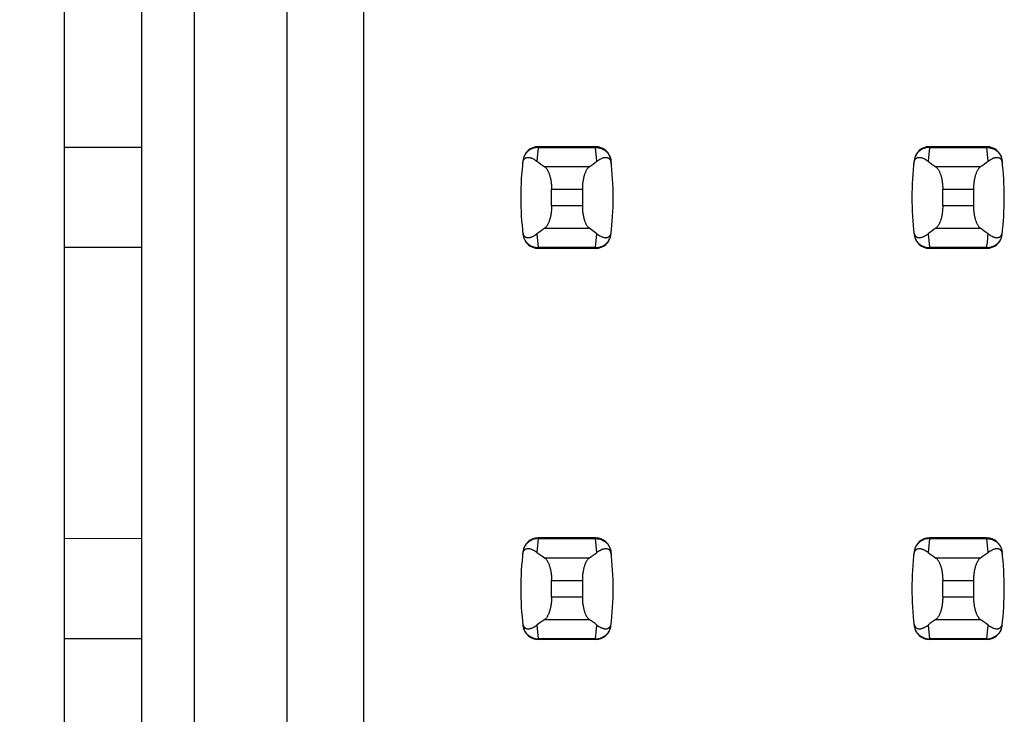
# Model space of a CAD drawing. Header units: inches. Extents: x 0.2 to 16.8, y 0.2 to 10.8.
# Tile 7 of 61: x 3.534 to 3.785, y 4.084 to 4.261. Entities that reach past the tile are written whole.
import ezdxf

# ---------------------------------------------------------------- set-up
doc = ezdxf.new("R2010")
doc.units = ezdxf.units.IN
doc.header["$LTSCALE"] = 0.935
doc.header["$MEASUREMENT"] = 0
doc.layers.get('0').update_dxf_attribs({"linetype": 'CONTINUOUS'})
doc.layers.add('DIMENSIONS', color=7, linetype='CONTINUOUS')
doc.styles.get("Standard").update_dxf_attribs({"font": 'txt', "width": 0.8})
doc.dimstyles.new('DIMSTYLE_1', dxfattribs={"dimtxt": 0.125, "dimasz": 0.18, "dimexe": 0.18, "dimexo": 0.0625, "dimgap": 0.09, "dimtad": 0, "dimtih": 1, "dimtoh": 1, "dimdec": 3, "dimzin": 4, "dimdsep": 46, "dimtxsty": 'STANDARD', "dimblk": '_FILLED', "dimblk1": '_FILLED', "dimblk2": '_FILLED', "dimcen": 0.09, "dimadec": 0, "dimazin": 0, "dimtp": 0.01, "dimtm": 0.01, "dimtfac": 1, "dimtdec": 3, "dimtofl": 0, "dimtmove": 0, "dimatfit": 3, "dimldrblk": '_FILLED', "dimfxl": 1, "dimtolj": 1, "dimtzin": 4, "dimarcsym": 0})

# ---------------------------------------------------------------- blocks, each defined once
blk = doc.blocks.new('*D3')
at = {"layer": 'DIMENSIONS', "color": 2, "linetype": 'CONTINUOUS'}
blk.add_line((3.665328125, 3.5307496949), (3.025428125, 3.5307496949), dxfattribs=at)
at = {"layer": 'DIMENSIONS', "color": 2, "linetype": 'CONTINUOUS', "insert": (2.962928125, 3.5932496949), "char_height": 0.125, "width": 1.525, "attachment_point": 3, "line_spacing_factor": 0.9}
blk.add_mtext('-4.452{\\Ftxt.shx;\\W1.000000;\\H0.125000; }[113.08]', dxfattribs=at)
blk = doc.blocks.new('_FILLED')
at = {"color": 0, "linetype": 'BYBLOCK'}
blk.add_solid([(0, 0), (-1, 0.1736111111), (-1, -0.1736111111)], dxfattribs=at)
blk = doc.blocks.new('*D4')
at = {"layer": 'DIMENSIONS', "color": 2, "linetype": 'CONTINUOUS'}
blk.add_line((3.569328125, 3.16071875), (3.025428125, 3.16071875), dxfattribs=at)
at = {"layer": 'DIMENSIONS', "color": 2, "linetype": 'CONTINUOUS', "insert": (2.962928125, 3.22321875), "char_height": 0.125, "width": 1.525, "attachment_point": 3, "line_spacing_factor": 0.9}
blk.add_mtext('-4.822{\\Ftxt.shx;\\W1.000000;\\H0.125000; }[122.48]', dxfattribs=at)
blk = doc.blocks.new('*D17')
at = {"layer": 'DIMENSIONS', "color": 2, "linetype": 'CONTINUOUS'}
blk.add_line((3.4859149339, 3.9157087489), (3.025428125, 3.9157087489), dxfattribs=at)
at = {"layer": 'DIMENSIONS', "color": 2, "linetype": 'CONTINUOUS', "insert": (2.962928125, 3.9782087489), "char_height": 0.125, "width": 1.425, "attachment_point": 3, "line_spacing_factor": 0.9}
blk.add_mtext('-4.067{\\Ftxt.shx;\\W1.000000;\\H0.125000; }[103.3]', dxfattribs=at)

msp = doc.modelspace()

# ---------------------------------------------------------------- linework, layer by layer
at = {"color": 7, "linetype": 'CONTINUOUS'}
for p, q in [((3.544935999, 7.1976496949), (3.544935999, 3.7332678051)), ((3.5647785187, 3.7432678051), (3.5647785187, 7.1881496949)), ((3.5781643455, 4.4251575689), (3.5781643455, 3.7649213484)), ((3.6017863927, 4.4251575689), (3.6017863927, 3.7885433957)), ((3.6214714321, 3.808228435), (3.6214714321, 4.4251575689)), ((3.5647785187, 4.2285040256), (3.544935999, 4.2284971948)), ((3.6807638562, 4.228700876), (3.6661160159, 4.228700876)), ((3.7807638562, 4.228700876), (3.7661160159, 4.228700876)), ((3.6622079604, 4.2252404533), (3.6621993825, 4.2251698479)), ((3.6846804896, 4.2251698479), (3.6846719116, 4.2252404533)), ((3.7622079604, 4.2252404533), (3.7621993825, 4.2251698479)), ((3.7846804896, 4.2251698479), (3.7846719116, 4.2252404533)), ((3.6695029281, 4.2135775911), (3.6695029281, 4.2178399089)), ((3.6773769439, 4.2178399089), (3.6773769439, 4.2135775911)), ((3.7695029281, 4.2135775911), (3.7695029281, 4.2178399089)), ((3.7773769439, 4.2178399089), (3.7773769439, 4.2135775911)), ((3.6621993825, 4.2062476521), (3.6622079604, 4.2061770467)), ((3.6846719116, 4.2061770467), (3.6846804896, 4.2062476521)), ((3.7621993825, 4.2062476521), (3.7622079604, 4.2061770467)), ((3.7846719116, 4.2061770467), (3.7846804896, 4.2062476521)), ((3.5647785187, 4.2029134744), (3.544935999, 4.2029134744)), ((3.6807638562, 4.202716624), (3.6661160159, 4.202716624)), ((3.7807638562, 4.202716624), (3.7661160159, 4.202716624)), ((3.5647785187, 4.1285040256), (3.544935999, 4.1284971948)), ((3.6807638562, 4.128700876), (3.6661160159, 4.128700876)), ((3.7807638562, 4.128700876), (3.7661160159, 4.128700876)), ((3.6622079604, 4.1252404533), (3.6621993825, 4.1251698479)), ((3.6846804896, 4.1251698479), (3.6846719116, 4.1252404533)), ((3.7622079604, 4.1252404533), (3.7621993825, 4.1251698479)), ((3.7846804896, 4.1251698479), (3.7846719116, 4.1252404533)), ((3.6695029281, 4.1135775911), (3.6695029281, 4.1178399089)), ((3.6773769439, 4.1178399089), (3.6773769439, 4.1135775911)), ((3.7695029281, 4.1135775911), (3.7695029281, 4.1178399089)), ((3.7773769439, 4.1178399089), (3.7773769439, 4.1135775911)), ((3.6621993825, 4.1062476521), (3.6622079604, 4.1061770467)), ((3.6846719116, 4.1061770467), (3.6846804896, 4.1062476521)), ((3.7621993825, 4.1062476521), (3.7622079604, 4.1061770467)), ((3.7846719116, 4.1061770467), (3.7846804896, 4.1062476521)), ((3.5647785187, 4.1029134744), (3.544935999, 4.1029134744)), ((3.6807638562, 4.102716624), (3.6661160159, 4.102716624)), ((3.7807638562, 4.102716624), (3.7661160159, 4.102716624))]:
    msp.add_line(p, q, dxfattribs=at)
at = {"color": 9, "linetype": 'CONTINUOUS'}
for p, q in [((3.6661078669, 4.2284996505), (3.6657673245, 4.2249971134)), ((3.6661160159, 4.228700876), (3.6661078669, 4.2284996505)), ((3.6661078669, 4.2284996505), (3.6807720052, 4.2284996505)), ((3.6807638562, 4.228700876), (3.6807720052, 4.2284996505)), ((3.6811125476, 4.2249971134), (3.6807720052, 4.2284996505)), ((3.7661078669, 4.2284996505), (3.7657673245, 4.2249971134)), ((3.7661160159, 4.228700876), (3.7661078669, 4.2284996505)), ((3.7661078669, 4.2284996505), (3.7807720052, 4.2284996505)), ((3.7807638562, 4.228700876), (3.7807720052, 4.2284996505)), ((3.7811125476, 4.2249971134), (3.7807720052, 4.2284996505)), ((3.6791194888, 4.2235441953), (3.6677603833, 4.2235441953)), ((3.7791194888, 4.2235441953), (3.7677603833, 4.2235441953)), ((3.6695029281, 4.2178399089), (3.6773769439, 4.2178399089)), ((3.7695029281, 4.2178399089), (3.7773769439, 4.2178399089)), ((3.6773769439, 4.2135775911), (3.6695029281, 4.2135775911)), ((3.7773769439, 4.2135775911), (3.7695029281, 4.2135775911)), ((3.6657673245, 4.2064203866), (3.6661078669, 4.2029178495)), ((3.6677603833, 4.2078733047), (3.6791194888, 4.2078733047)), ((3.6807720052, 4.2029178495), (3.6811125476, 4.2064203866)), ((3.7657673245, 4.2064203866), (3.7661078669, 4.2029178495)), ((3.7677603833, 4.2078733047), (3.7791194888, 4.2078733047)), ((3.6807720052, 4.2029178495), (3.6661078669, 4.2029178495)), ((3.6661078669, 4.2029178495), (3.6661160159, 4.202716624)), ((3.6807720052, 4.2029178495), (3.6807638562, 4.202716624)), ((3.7807720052, 4.2029178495), (3.7661078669, 4.2029178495)), ((3.7661078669, 4.2029178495), (3.7661160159, 4.202716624)), ((3.7807720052, 4.2029178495), (3.7807638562, 4.202716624)), ((3.6661078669, 4.1284996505), (3.6657673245, 4.1249971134)), ((3.6661160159, 4.128700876), (3.6661078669, 4.1284996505)), ((3.6661078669, 4.1284996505), (3.6807720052, 4.1284996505)), ((3.6807638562, 4.128700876), (3.6807720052, 4.1284996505)), ((3.6811125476, 4.1249971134), (3.6807720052, 4.1284996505)), ((3.7661078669, 4.1284996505), (3.7657673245, 4.1249971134)), ((3.7661160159, 4.128700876), (3.7661078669, 4.1284996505)), ((3.7661078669, 4.1284996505), (3.7807720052, 4.1284996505)), ((3.7807638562, 4.128700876), (3.7807720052, 4.1284996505)), ((3.7811125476, 4.1249971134), (3.7807720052, 4.1284996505)), ((3.6791194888, 4.1235441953), (3.6677603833, 4.1235441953)), ((3.7791194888, 4.1235441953), (3.7677603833, 4.1235441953)), ((3.6695029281, 4.1178399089), (3.6773769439, 4.1178399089)), ((3.7695029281, 4.1178399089), (3.7773769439, 4.1178399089)), ((3.6773769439, 4.1135775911), (3.6695029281, 4.1135775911)), ((3.7773769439, 4.1135775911), (3.7695029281, 4.1135775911)), ((3.6657673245, 4.1064203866), (3.6661078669, 4.1029178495)), ((3.6677603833, 4.1078733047), (3.6791194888, 4.1078733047)), ((3.6807720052, 4.1029178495), (3.6811125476, 4.1064203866)), ((3.7657673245, 4.1064203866), (3.7661078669, 4.1029178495)), ((3.7677603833, 4.1078733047), (3.7791194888, 4.1078733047)), ((3.7807720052, 4.1029178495), (3.7811125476, 4.1064203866)), ((3.6807720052, 4.1029178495), (3.6661078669, 4.1029178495)), ((3.6661078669, 4.1029178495), (3.6661160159, 4.102716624)), ((3.6807720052, 4.1029178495), (3.6807638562, 4.102716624)), ((3.7807720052, 4.1029178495), (3.7661078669, 4.1029178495)), ((3.7661078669, 4.1029178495), (3.7661160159, 4.102716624)), ((3.7807720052, 4.1029178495), (3.7807638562, 4.102716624))]:
    msp.add_line(p, q, dxfattribs=at)
at = {"color": 7, "linetype": 'CONTINUOUS'}
for centre, radius, start, end in [((3.6661160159, 4.2247638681), 0.0039370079, 90, 173.0471431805), ((3.6807638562, 4.2247638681), 0.0039370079, 6.9528568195, 90), ((3.7661160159, 4.2247638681), 0.0039370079, 90, 173.0471431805), ((3.7807638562, 4.2247638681), 0.0039370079, 6.9528568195, 90), ((3.7403690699, 4.21570875), 0.0787401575, 173.0988974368, 186.9011025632), ((3.6065108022, 4.21570875), 0.0787401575, 353.0988974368, 6.9011025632), ((3.8403690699, 4.21570875), 0.0787401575, 173.0988974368, 186.9011025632), ((3.7065108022, 4.21570875), 0.0787401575, 353.0988974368, 6.9011025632), ((3.6661160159, 4.2066536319), 0.0039370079, 186.9528568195, 270), ((3.6807638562, 4.2066536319), 0.0039370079, 270, 353.0471431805), ((3.7661160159, 4.2066536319), 0.0039370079, 186.9528568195, 270), ((3.7807638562, 4.2066536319), 0.0039370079, 270, 353.0471431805), ((3.6661160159, 4.1247638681), 0.0039370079, 90, 173.0471431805), ((3.6807638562, 4.1247638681), 0.0039370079, 6.9528568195, 90), ((3.7661160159, 4.1247638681), 0.0039370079, 90, 173.0471431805), ((3.7807638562, 4.1247638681), 0.0039370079, 6.9528568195, 90), ((3.7403690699, 4.11570875), 0.0787401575, 173.0988974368, 186.9011025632), ((3.6065108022, 4.11570875), 0.0787401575, 353.0988974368, 6.9011025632), ((3.8403690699, 4.11570875), 0.0787401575, 173.0988974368, 186.9011025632), ((3.7065108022, 4.11570875), 0.0787401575, 353.0988974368, 6.9011025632), ((3.6661160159, 4.1066536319), 0.0039370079, 186.9528568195, 270), ((3.6807638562, 4.1066536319), 0.0039370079, 270, 353.0471431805), ((3.7661160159, 4.1066536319), 0.0039370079, 186.9528568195, 270), ((3.7807638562, 4.1066536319), 0.0039370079, 270, 353.0471431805)]:
    msp.add_arc(centre, radius, start, end, dxfattribs=at)
at = {"color": 9, "linetype": 'CONTINUOUS'}
msp.add_arc((3.7065004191, 4.2119069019), 0.0748135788, 353.0990853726, 355.7943914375, dxfattribs=at)
at = {"color": 7, "linetype": 'CONTINUOUS'}
for centre, major_axis, start_param, end_param in [((3.8515085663, 4.2424658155), (0.1968503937, 0), -2.8040324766, -2.7746840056), ((3.4953713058, 4.2424658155), (0.1968503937, 0), -0.366908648, -0.3375601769), ((3.9515085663, 4.2424658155), (0.1968503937, 0), -2.8040324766, -2.7746840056), ((3.5953713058, 4.2424658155), (0.1968503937, 0), -0.366908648, -0.3375601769), ((3.8515085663, 4.1889516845), (0.1968503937, -0), 2.7746840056, 2.8040324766), ((3.4953713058, 4.1889516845), (0.1968503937, -0), 0.3375601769, 0.366908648), ((3.9515085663, 4.1889516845), (0.1968503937, -0), 2.7746840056, 2.8040324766), ((3.5953713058, 4.1889516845), (0.1968503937, -0), 0.3375601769, 0.366908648), ((3.8515085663, 4.1424658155), (0.1968503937, 0), -2.8040324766, -2.7746840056), ((3.4953713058, 4.1424658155), (0.1968503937, 0), -0.366908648, -0.3375601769), ((3.9515085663, 4.1424658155), (0.1968503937, 0), -2.8040324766, -2.7746840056), ((3.5953713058, 4.1424658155), (0.1968503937, 0), -0.366908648, -0.3375601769), ((3.8515085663, 4.0889516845), (0.1968503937, -0), 2.7746840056, 2.8040324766), ((3.4953713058, 4.0889516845), (0.1968503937, -0), 0.3375601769, 0.366908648), ((3.9515085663, 4.0889516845), (0.1968503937, -0), 2.7746840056, 2.8040324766), ((3.5953713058, 4.0889516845), (0.1968503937, -0), 0.3375601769, 0.366908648)]:
    msp.add_ellipse(centre, major_axis=major_axis, ratio=0.2679491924, start_param=start_param, end_param=end_param, dxfattribs=at)
at = {"color": 9, "linetype": 'CONTINUOUS'}
for points, knots in [([(3.6661078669, 4.2284996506), (3.6658700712, 4.2285006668), (3.6653941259, 4.228460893), (3.6647033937, 4.2282797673), (3.6640578, 4.2279821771), (3.6634786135, 4.2275766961), (3.662988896, 4.2270725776), (3.6626016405, 4.2264908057), (3.6623284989, 4.225850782), (3.6622278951, 4.2253981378), (3.6621993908, 4.2251699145)], [0, 0, 0, 0, 0.1271704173, 0.2539001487, 0.3800501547, 0.505356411, 0.6298526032, 0.7537175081, 0.877001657, 1, 1, 1, 1]), ([(3.6807720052, 4.2284996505), (3.6810097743, 4.2285015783), (3.68148596, 4.2284620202), (3.682176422, 4.2282795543), (3.6828220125, 4.2279819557), (3.6834013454, 4.2275767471), (3.6838908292, 4.2270724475), (3.6842780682, 4.2264906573), (3.6845524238, 4.2258510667), (3.6846528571, 4.2253981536), (3.6846804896, 4.2251698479)], [0, 0, 0, 0, 0.1271521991, 0.2539158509, 0.3800860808, 0.5053558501, 0.629815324, 0.7537012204, 0.8770215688, 1, 1, 1, 1]), ([(3.7661078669, 4.2284996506), (3.7658700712, 4.2285006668), (3.7653941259, 4.228460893), (3.7647033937, 4.2282797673), (3.7640578, 4.2279821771), (3.7634786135, 4.2275766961), (3.762988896, 4.2270725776), (3.7626016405, 4.2264908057), (3.7623284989, 4.225850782), (3.7622278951, 4.2253981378), (3.7621993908, 4.2251699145)], [0, 0, 0, 0, 0.1271704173, 0.2539001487, 0.3800501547, 0.505356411, 0.6298526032, 0.7537175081, 0.877001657, 1, 1, 1, 1]), ([(3.7807720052, 4.2284996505), (3.7810097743, 4.2285015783), (3.78148596, 4.2284620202), (3.782176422, 4.2282795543), (3.7828220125, 4.2279819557), (3.7834013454, 4.2275767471), (3.7838908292, 4.2270724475), (3.7842780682, 4.2264906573), (3.7845524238, 4.2258510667), (3.7846528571, 4.2253981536), (3.7846804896, 4.2251698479)], [0, 0, 0, 0, 0.1271521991, 0.2539158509, 0.3800860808, 0.5053558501, 0.629815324, 0.7537012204, 0.8770215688, 1, 1, 1, 1]), ([(3.6621993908, 4.2062475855), (3.6622279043, 4.2060193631), (3.6623285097, 4.2055667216), (3.6626016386, 4.2049266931), (3.6629888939, 4.204344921), (3.6634786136, 4.2038408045), (3.6640578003, 4.2034353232), (3.6647033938, 4.2031377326), (3.6653941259, 4.202956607), (3.6658700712, 4.2029168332), (3.6661078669, 4.2029178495)], [0, 0, 0, 0, 0.1229985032, 0.2462822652, 0.3701470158, 0.4946434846, 0.61994985, 0.7460997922, 0.8728295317, 1, 1, 1, 1]), ([(3.6807720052, 4.2029178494), (3.6810097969, 4.2029168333), (3.6814857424, 4.2029566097), (3.6821764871, 4.2031377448), (3.682822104, 4.2034352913), (3.6834012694, 4.2038407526), (3.6838907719, 4.2043450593), (3.6842780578, 4.2049268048), (3.6845524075, 4.205566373), (3.6846528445, 4.2060192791), (3.6846804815, 4.2062475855)], [0, 0, 0, 0, 0.1271655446, 0.2538944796, 0.3800505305, 0.5053463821, 0.6298162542, 0.753695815, 0.8770168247, 1, 1, 1, 1]), ([(3.7621993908, 4.2062475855), (3.7622279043, 4.2060193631), (3.7623285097, 4.2055667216), (3.7626016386, 4.2049266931), (3.7629888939, 4.204344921), (3.7634786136, 4.2038408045), (3.7640578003, 4.2034353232), (3.7647033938, 4.2031377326), (3.7653941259, 4.202956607), (3.7658700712, 4.2029168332), (3.7661078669, 4.2029178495)], [0, 0, 0, 0, 0.1229985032, 0.2462822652, 0.3701470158, 0.4946434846, 0.61994985, 0.7460997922, 0.8728295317, 1, 1, 1, 1]), ([(3.7807720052, 4.2029178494), (3.7810098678, 4.2029159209), (3.7814862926, 4.2029557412), (3.7821767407, 4.2031383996), (3.7827160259, 4.2033869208), (3.7831133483, 4.2036393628), (3.7834832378, 4.2039251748), (3.7838904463, 4.2043447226), (3.7842134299, 4.2048302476), (3.7844151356, 4.2052471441), (3.7845368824, 4.205571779), (3.7846276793, 4.2059058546), (3.7846666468, 4.2061332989), (3.7846804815, 4.2062475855)], [0, 0, 0, 0, 0.1271570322, 0.2539451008, 0.3800372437, 0.4427854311, 0.5052850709, 0.6295901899, 0.7533988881, 0.8151942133, 0.8768750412, 0.938460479, 1, 1, 1, 1]), ([(3.6661078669, 4.1284996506), (3.6658700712, 4.1285006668), (3.6653941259, 4.128460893), (3.6647033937, 4.1282797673), (3.6640578, 4.1279821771), (3.6634786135, 4.1275766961), (3.662988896, 4.1270725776), (3.6626016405, 4.1264908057), (3.6623284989, 4.125850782), (3.6622278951, 4.1253981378), (3.6621993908, 4.1251699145)], [0, 0, 0, 0, 0.1271704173, 0.2539001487, 0.3800501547, 0.505356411, 0.6298526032, 0.7537175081, 0.877001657, 1, 1, 1, 1]), ([(3.6807720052, 4.1284996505), (3.6810097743, 4.1285015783), (3.68148596, 4.1284620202), (3.682176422, 4.1282795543), (3.6828220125, 4.1279819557), (3.6834013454, 4.1275767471), (3.6838908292, 4.1270724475), (3.6842780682, 4.1264906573), (3.6845524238, 4.1258510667), (3.6846528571, 4.1253981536), (3.6846804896, 4.1251698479)], [0, 0, 0, 0, 0.1271521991, 0.2539158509, 0.3800860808, 0.5053558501, 0.629815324, 0.7537012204, 0.8770215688, 1, 1, 1, 1]), ([(3.7661078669, 4.1284996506), (3.7658700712, 4.1285006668), (3.7653941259, 4.128460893), (3.7647033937, 4.1282797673), (3.7640578, 4.1279821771), (3.7634786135, 4.1275766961), (3.762988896, 4.1270725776), (3.7626016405, 4.1264908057), (3.7623284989, 4.125850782), (3.7622278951, 4.1253981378), (3.7621993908, 4.1251699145)], [0, 0, 0, 0, 0.1271704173, 0.2539001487, 0.3800501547, 0.505356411, 0.6298526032, 0.7537175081, 0.877001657, 1, 1, 1, 1]), ([(3.7807720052, 4.1284996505), (3.7810097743, 4.1285015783), (3.78148596, 4.1284620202), (3.782176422, 4.1282795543), (3.7828220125, 4.1279819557), (3.7834013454, 4.1275767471), (3.7838908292, 4.1270724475), (3.7842780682, 4.1264906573), (3.7845524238, 4.1258510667), (3.7846528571, 4.1253981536), (3.7846804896, 4.1251698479)], [0, 0, 0, 0, 0.1271521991, 0.2539158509, 0.3800860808, 0.5053558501, 0.629815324, 0.7537012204, 0.8770215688, 1, 1, 1, 1]), ([(3.6621993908, 4.1062475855), (3.6622279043, 4.1060193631), (3.6623285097, 4.1055667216), (3.6626016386, 4.1049266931), (3.6629888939, 4.104344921), (3.6634786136, 4.1038408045), (3.6640578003, 4.1034353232), (3.6647033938, 4.1031377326), (3.6653941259, 4.102956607), (3.6658700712, 4.1029168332), (3.6661078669, 4.1029178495)], [0, 0, 0, 0, 0.1229985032, 0.2462822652, 0.3701470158, 0.4946434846, 0.61994985, 0.7460997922, 0.8728295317, 1, 1, 1, 1]), ([(3.6807720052, 4.1029178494), (3.6810097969, 4.1029168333), (3.6814857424, 4.1029566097), (3.6821764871, 4.1031377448), (3.682822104, 4.1034352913), (3.6834012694, 4.1038407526), (3.6838907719, 4.1043450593), (3.6842780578, 4.1049268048), (3.6845524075, 4.105566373), (3.6846528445, 4.1060192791), (3.6846804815, 4.1062475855)], [0, 0, 0, 0, 0.1271655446, 0.2538944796, 0.3800505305, 0.5053463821, 0.6298162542, 0.753695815, 0.8770168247, 1, 1, 1, 1]), ([(3.7621993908, 4.1062475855), (3.7622279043, 4.1060193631), (3.7623285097, 4.1055667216), (3.7626016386, 4.1049266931), (3.7629888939, 4.104344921), (3.7634786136, 4.1038408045), (3.7640578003, 4.1034353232), (3.7647033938, 4.1031377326), (3.7653941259, 4.102956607), (3.7658700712, 4.1029168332), (3.7661078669, 4.1029178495)], [0, 0, 0, 0, 0.1229985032, 0.2462822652, 0.3701470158, 0.4946434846, 0.61994985, 0.7460997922, 0.8728295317, 1, 1, 1, 1]), ([(3.7807720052, 4.1029178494), (3.7810097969, 4.1029168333), (3.7814857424, 4.1029566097), (3.7821764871, 4.1031377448), (3.782822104, 4.1034352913), (3.7834012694, 4.1038407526), (3.7838907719, 4.1043450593), (3.7842780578, 4.1049268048), (3.7845524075, 4.105566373), (3.7846528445, 4.1060192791), (3.7846804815, 4.1062475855)], [0, 0, 0, 0, 0.1271655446, 0.2538944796, 0.3800505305, 0.5053463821, 0.6298162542, 0.753695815, 0.8770168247, 1, 1, 1, 1])]:
    msp.add_open_spline(points, degree=3, knots=knots, dxfattribs=at)
at = {"color": 7, "linetype": 'CONTINUOUS'}
for points, knots in [([(3.6621152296, 4.2244465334), (3.6621281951, 4.224558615), (3.6621620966, 4.2247627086), (3.6622587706, 4.2250976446), (3.6623872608, 4.2253637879), (3.6625393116, 4.2255617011), (3.6626474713, 4.2256709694), (3.6627577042, 4.2257581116), (3.6629035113, 4.2258480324), (3.6630926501, 4.2259255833), (3.663326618, 4.225971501), (3.6635622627, 4.2259788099), (3.663799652, 4.2259554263), (3.6640390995, 4.2259060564), (3.6642806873, 4.2258337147), (3.6645243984, 4.2257404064), (3.6647701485, 4.2256275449), (3.6650178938, 4.2254962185), (3.6653568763, 4.2252936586), (3.6656043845, 4.2251207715), (3.6657673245, 4.2249971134)], [0, 0, 0, 0, 0.0706107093, 0.1290975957, 0.2179131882, 0.2532972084, 0.2849105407, 0.3138845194, 0.3410235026, 0.3919186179, 0.4408048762, 0.4894744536, 0.5389424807, 0.5897603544, 0.642245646, 0.6965965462, 0.7529450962, 0.8113823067, 0.8719884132, 1, 1, 1, 1]), ([(3.6811125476, 4.2249971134), (3.6812755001, 4.2251207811), (3.6815995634, 4.2253471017), (3.6820218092, 4.2255871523), (3.6823555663, 4.225740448), (3.6825992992, 4.2258337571), (3.6828409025, 4.2259061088), (3.6830803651, 4.225955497), (3.6833177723, 4.2259788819), (3.6835534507, 4.2259715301), (3.6837874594, 4.2259253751), (3.6839765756, 4.2258474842), (3.6841223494, 4.225757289), (3.6842325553, 4.2256699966), (3.6843406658, 4.22556074), (3.6844926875, 4.2253634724), (3.6846217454, 4.2250982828), (3.6847186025, 4.2247635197), (3.6847520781, 4.2245590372), (3.6847646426, 4.2244465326)], [0, 0, 0, 0, 0.1280284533, 0.2470469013, 0.3034021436, 0.3577597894, 0.4102519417, 0.4610765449, 0.510550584, 0.5592265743, 0.6081269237, 0.6590555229, 0.686218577, 0.7152146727, 0.7468335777, 0.7821728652, 0.8707184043, 0.9291508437, 1, 1, 1, 1]), ([(3.7621152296, 4.2244465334), (3.7621281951, 4.224558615), (3.7621620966, 4.2247627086), (3.7622587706, 4.2250976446), (3.7623872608, 4.2253637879), (3.7625393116, 4.2255617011), (3.7626474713, 4.2256709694), (3.7627577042, 4.2257581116), (3.7629035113, 4.2258480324), (3.7630926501, 4.2259255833), (3.763326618, 4.225971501), (3.7635622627, 4.2259788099), (3.763799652, 4.2259554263), (3.7640390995, 4.2259060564), (3.7642806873, 4.2258337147), (3.7645243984, 4.2257404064), (3.7647701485, 4.2256275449), (3.7650178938, 4.2254962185), (3.7653568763, 4.2252936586), (3.7656043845, 4.2251207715), (3.7657673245, 4.2249971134)], [0, 0, 0, 0, 0.0706107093, 0.1290975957, 0.2179131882, 0.2532972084, 0.2849105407, 0.3138845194, 0.3410235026, 0.3919186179, 0.4408048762, 0.4894744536, 0.5389424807, 0.5897603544, 0.642245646, 0.6965965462, 0.7529450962, 0.8113823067, 0.8719884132, 1, 1, 1, 1]), ([(3.7811125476, 4.2249971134), (3.7812755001, 4.2251207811), (3.7815995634, 4.2253471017), (3.7820218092, 4.2255871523), (3.7823555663, 4.225740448), (3.7825992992, 4.2258337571), (3.7828409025, 4.2259061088), (3.7830803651, 4.225955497), (3.7833177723, 4.2259788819), (3.7835534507, 4.2259715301), (3.7837874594, 4.2259253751), (3.7839765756, 4.2258474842), (3.7841223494, 4.225757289), (3.7842325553, 4.2256699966), (3.7843406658, 4.22556074), (3.7844926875, 4.2253634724), (3.7846217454, 4.2250982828), (3.7847186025, 4.2247635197), (3.7847520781, 4.2245590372), (3.7847646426, 4.2244465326)], [0, 0, 0, 0, 0.1280284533, 0.2470469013, 0.3034021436, 0.3577597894, 0.4102519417, 0.4610765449, 0.510550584, 0.5592265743, 0.6081269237, 0.6590555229, 0.686218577, 0.7152146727, 0.7468335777, 0.7821728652, 0.8707184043, 0.9291508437, 1, 1, 1, 1]), ([(3.6677603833, 4.2235441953), (3.6678208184, 4.2235020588), (3.6679409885, 4.2234040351), (3.6681097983, 4.2232284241), (3.6682741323, 4.2230185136), (3.6684329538, 4.2227751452), (3.6685852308, 4.2224992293), (3.6687298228, 4.2221919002), (3.6688655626, 4.2218545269), (3.6689912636, 4.2214887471), (3.6691057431, 4.2210964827), (3.6692445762, 4.2205299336), (3.6693520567, 4.2199330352), (3.6694290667, 4.2193127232), (3.6694859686, 4.218663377), (3.6695029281, 4.2181703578), (3.6695029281, 4.2178399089)], [0, 0, 0, 0, 0.0360580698, 0.075631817, 0.1189997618, 0.1663380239, 0.2177153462, 0.2731190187, 0.3324672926, 0.3956112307, 0.4623418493, 0.5323898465, 0.6810284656, 0.7588186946, 0.8382696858, 1, 1, 1, 1]), ([(3.6791194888, 4.2235441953), (3.6790590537, 4.2235020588), (3.6789388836, 4.2234040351), (3.6787700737, 4.2232284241), (3.6786057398, 4.2230185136), (3.6784469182, 4.2227751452), (3.6782946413, 4.2224992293), (3.6781500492, 4.2221919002), (3.6780143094, 4.2218545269), (3.6778886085, 4.2214887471), (3.677774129, 4.2210964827), (3.6776352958, 4.2205299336), (3.6775278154, 4.2199330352), (3.6774508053, 4.2193127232), (3.6773939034, 4.218663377), (3.6773769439, 4.2181703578), (3.6773769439, 4.2178399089)], [0, 0, 0, 0, 0.0360580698, 0.075631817, 0.1189997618, 0.1663380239, 0.2177153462, 0.2731190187, 0.3324672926, 0.3956112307, 0.4623418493, 0.5323898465, 0.6810284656, 0.7588186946, 0.8382696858, 1, 1, 1, 1]), ([(3.7677603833, 4.2235441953), (3.7678208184, 4.2235020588), (3.7679409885, 4.2234040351), (3.7681097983, 4.2232284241), (3.7682741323, 4.2230185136), (3.7684329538, 4.2227751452), (3.7685852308, 4.2224992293), (3.7687298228, 4.2221919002), (3.7688655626, 4.2218545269), (3.7689912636, 4.2214887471), (3.7691057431, 4.2210964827), (3.7692445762, 4.2205299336), (3.7693520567, 4.2199330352), (3.7694290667, 4.2193127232), (3.7694859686, 4.218663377), (3.7695029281, 4.2181703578), (3.7695029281, 4.2178399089)], [0, 0, 0, 0, 0.0360580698, 0.075631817, 0.1189997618, 0.1663380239, 0.2177153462, 0.2731190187, 0.3324672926, 0.3956112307, 0.4623418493, 0.5323898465, 0.6810284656, 0.7588186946, 0.8382696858, 1, 1, 1, 1]), ([(3.7791194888, 4.2235441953), (3.7790590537, 4.2235020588), (3.7789388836, 4.2234040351), (3.7787700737, 4.2232284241), (3.7786057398, 4.2230185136), (3.7784469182, 4.2227751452), (3.7782946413, 4.2224992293), (3.7781500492, 4.2221919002), (3.7780143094, 4.2218545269), (3.7778886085, 4.2214887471), (3.777774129, 4.2210964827), (3.7776352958, 4.2205299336), (3.7775278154, 4.2199330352), (3.7774508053, 4.2193127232), (3.7773939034, 4.218663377), (3.7773769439, 4.2181703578), (3.7773769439, 4.2178399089)], [0, 0, 0, 0, 0.0360580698, 0.075631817, 0.1189997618, 0.1663380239, 0.2177153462, 0.2731190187, 0.3324672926, 0.3956112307, 0.4623418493, 0.5323898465, 0.6810284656, 0.7588186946, 0.8382696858, 1, 1, 1, 1]), ([(3.6695029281, 4.2135775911), (3.6695029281, 4.2132471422), (3.6694859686, 4.212754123), (3.6694290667, 4.2121047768), (3.6693520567, 4.2114844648), (3.6692445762, 4.2108875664), (3.6691057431, 4.2103210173), (3.6689912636, 4.2099287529), (3.6688655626, 4.2095629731), (3.6687298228, 4.2092255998), (3.6685852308, 4.2089182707), (3.6684329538, 4.2086423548), (3.6682741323, 4.2083989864), (3.6681097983, 4.2081890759), (3.6679409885, 4.2080134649), (3.6678208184, 4.2079154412), (3.6677603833, 4.2078733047)], [0, 0, 0, 0, 0.1617303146, 0.2411813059, 0.3189715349, 0.4676101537, 0.537658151, 0.6043887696, 0.6675327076, 0.7268809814, 0.782284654, 0.8336619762, 0.8810002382, 0.924368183, 0.9639419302, 1, 1, 1, 1]), ([(3.6773769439, 4.2135775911), (3.6773769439, 4.2132471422), (3.6773939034, 4.212754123), (3.6774508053, 4.2121047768), (3.6775278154, 4.2114844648), (3.6776352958, 4.2108875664), (3.677774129, 4.2103210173), (3.6778886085, 4.2099287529), (3.6780143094, 4.2095629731), (3.6781500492, 4.2092255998), (3.6782946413, 4.2089182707), (3.6784469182, 4.2086423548), (3.6786057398, 4.2083989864), (3.6787700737, 4.2081890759), (3.6789388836, 4.2080134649), (3.6790590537, 4.2079154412), (3.6791194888, 4.2078733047)], [0, 0, 0, 0, 0.1617303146, 0.2411813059, 0.3189715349, 0.4676101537, 0.537658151, 0.6043887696, 0.6675327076, 0.7268809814, 0.782284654, 0.8336619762, 0.8810002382, 0.924368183, 0.9639419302, 1, 1, 1, 1]), ([(3.7695029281, 4.2135775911), (3.7695029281, 4.2132471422), (3.7694859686, 4.212754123), (3.7694290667, 4.2121047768), (3.7693520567, 4.2114844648), (3.7692445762, 4.2108875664), (3.7691057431, 4.2103210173), (3.7689912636, 4.2099287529), (3.7688655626, 4.2095629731), (3.7687298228, 4.2092255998), (3.7685852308, 4.2089182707), (3.7684329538, 4.2086423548), (3.7682741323, 4.2083989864), (3.7681097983, 4.2081890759), (3.7679409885, 4.2080134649), (3.7678208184, 4.2079154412), (3.7677603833, 4.2078733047)], [0, 0, 0, 0, 0.1617303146, 0.2411813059, 0.3189715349, 0.4676101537, 0.537658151, 0.6043887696, 0.6675327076, 0.7268809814, 0.782284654, 0.8336619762, 0.8810002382, 0.924368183, 0.9639419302, 1, 1, 1, 1]), ([(3.7773769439, 4.2135775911), (3.7773769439, 4.2132471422), (3.7773939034, 4.212754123), (3.7774508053, 4.2121047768), (3.7775278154, 4.2114844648), (3.7776352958, 4.2108875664), (3.777774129, 4.2103210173), (3.7778886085, 4.2099287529), (3.7780143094, 4.2095629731), (3.7781500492, 4.2092255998), (3.7782946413, 4.2089182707), (3.7784469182, 4.2086423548), (3.7786057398, 4.2083989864), (3.7787700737, 4.2081890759), (3.7789388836, 4.2080134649), (3.7790590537, 4.2079154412), (3.7791194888, 4.2078733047)], [0, 0, 0, 0, 0.1617303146, 0.2411813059, 0.3189715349, 0.4676101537, 0.537658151, 0.6043887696, 0.6675327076, 0.7268809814, 0.782284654, 0.8336619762, 0.8810002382, 0.924368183, 0.9639419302, 1, 1, 1, 1]), ([(3.6621152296, 4.2069709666), (3.6621281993, 4.2068588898), (3.6621621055, 4.2066548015), (3.6622587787, 4.2063198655), (3.6623872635, 4.2060537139), (3.662539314, 4.2058557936), (3.6626474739, 4.205746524), (3.662757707, 4.2056593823), (3.6629035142, 4.2055694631), (3.6630926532, 4.2054919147), (3.6633266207, 4.2054459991), (3.663562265, 4.2054386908), (3.663799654, 4.2054620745), (3.6640391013, 4.2055114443), (3.6642806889, 4.2055837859), (3.6645243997, 4.2056770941), (3.6647701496, 4.2057899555), (3.6650178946, 4.205921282), (3.6653568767, 4.2061238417), (3.6656043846, 4.2062967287), (3.6657673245, 4.2064203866)], [0, 0, 0, 0, 0.0706080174, 0.1290951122, 0.2179133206, 0.2532979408, 0.2849113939, 0.3138853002, 0.3410241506, 0.3919190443, 0.4408052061, 0.4894747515, 0.5389427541, 0.5897605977, 0.6422458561, 0.696596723, 0.7529452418, 0.8113824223, 0.8719884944, 1, 1, 1, 1]), ([(3.6811125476, 4.2064203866), (3.681275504, 4.2062967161), (3.6815995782, 4.2060703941), (3.6820218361, 4.2058303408), (3.6823556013, 4.2056770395), (3.68259934, 4.2055837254), (3.6828409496, 4.205511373), (3.6830804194, 4.2054619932), (3.6833178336, 4.2054386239), (3.6835535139, 4.2054459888), (3.6837875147, 4.2054921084), (3.6839766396, 4.2055698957), (3.6841224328, 4.2056599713), (3.6842326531, 4.2057471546), (3.6843407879, 4.2058563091), (3.6844928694, 4.2060535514), (3.6846218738, 4.2063188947), (3.6847186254, 4.20665384), (3.684752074, 4.2068584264), (3.6847646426, 4.2069709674)], [0, 0, 0, 0, 0.1280244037, 0.2470392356, 0.3033929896, 0.3577492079, 0.4102397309, 0.4610624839, 0.5105347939, 0.5592093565, 0.6081067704, 0.6590250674, 0.6861777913, 0.7151598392, 0.746762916, 0.7820914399, 0.8706624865, 0.9291317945, 1, 1, 1, 1]), ([(3.7621152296, 4.2069709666), (3.7621281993, 4.2068588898), (3.7621621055, 4.2066548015), (3.7622587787, 4.2063198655), (3.7623872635, 4.2060537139), (3.762539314, 4.2058557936), (3.7626474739, 4.205746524), (3.762757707, 4.2056593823), (3.7629035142, 4.2055694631), (3.7630926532, 4.2054919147), (3.7633266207, 4.2054459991), (3.763562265, 4.2054386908), (3.763799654, 4.2054620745), (3.7640391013, 4.2055114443), (3.7642806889, 4.2055837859), (3.7645243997, 4.2056770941), (3.7647701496, 4.2057899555), (3.7650178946, 4.205921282), (3.7653568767, 4.2061238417), (3.7656043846, 4.2062967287), (3.7657673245, 4.2064203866)], [0, 0, 0, 0, 0.0706080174, 0.1290951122, 0.2179133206, 0.2532979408, 0.2849113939, 0.3138853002, 0.3410241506, 0.3919190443, 0.4408052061, 0.4894747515, 0.5389427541, 0.5897605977, 0.6422458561, 0.696596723, 0.7529452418, 0.8113824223, 0.8719884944, 1, 1, 1, 1]), ([(3.7811125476, 4.2064203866), (3.7812752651, 4.206296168), (3.7815991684, 4.2060694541), (3.7820217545, 4.2058299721), (3.7823555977, 4.2056773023), (3.782599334, 4.2055842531), (3.7828409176, 4.2055119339), (3.7830803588, 4.2054624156), (3.7833177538, 4.2054388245), (3.7835534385, 4.2054459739), (3.7837874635, 4.2054920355), (3.783976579, 4.2055699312), (3.7841223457, 4.2056601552), (3.7842325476, 4.2057474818), (3.7843406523, 4.2058567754), (3.7844926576, 4.2060540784), (3.7846217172, 4.2063192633), (3.784718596, 4.2066540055), (3.7847520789, 4.20685847), (3.7847646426, 4.2069709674)], [0, 0, 0, 0, 0.128121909, 0.2470806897, 0.3034026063, 0.3577441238, 0.4102349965, 0.4610646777, 0.5105426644, 0.5592178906, 0.6081150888, 0.6590438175, 0.6862094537, 0.715209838, 0.7468342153, 0.7821789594, 0.8707274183, 0.9291544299, 1, 1, 1, 1]), ([(3.6621152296, 4.1244465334), (3.6621281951, 4.124558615), (3.6621620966, 4.1247627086), (3.6622587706, 4.1250976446), (3.6623872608, 4.1253637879), (3.6625393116, 4.1255617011), (3.6626474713, 4.1256709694), (3.6627577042, 4.1257581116), (3.6629035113, 4.1258480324), (3.6630926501, 4.1259255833), (3.663326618, 4.125971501), (3.6635622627, 4.1259788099), (3.663799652, 4.1259554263), (3.6640390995, 4.1259060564), (3.6642806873, 4.1258337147), (3.6645243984, 4.1257404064), (3.6647701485, 4.1256275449), (3.6650178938, 4.1254962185), (3.6653568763, 4.1252936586), (3.6656043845, 4.1251207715), (3.6657673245, 4.1249971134)], [0, 0, 0, 0, 0.0706107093, 0.1290975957, 0.2179131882, 0.2532972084, 0.2849105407, 0.3138845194, 0.3410235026, 0.3919186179, 0.4408048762, 0.4894744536, 0.5389424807, 0.5897603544, 0.642245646, 0.6965965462, 0.7529450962, 0.8113823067, 0.8719884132, 1, 1, 1, 1]), ([(3.6811125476, 4.1249971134), (3.6812755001, 4.1251207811), (3.6815995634, 4.1253471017), (3.6820218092, 4.1255871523), (3.6823555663, 4.125740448), (3.6825992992, 4.1258337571), (3.6828409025, 4.1259061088), (3.6830803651, 4.125955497), (3.6833177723, 4.1259788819), (3.6835534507, 4.1259715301), (3.6837874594, 4.1259253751), (3.6839765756, 4.1258474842), (3.6841223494, 4.125757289), (3.6842325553, 4.1256699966), (3.6843406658, 4.12556074), (3.6844926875, 4.1253634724), (3.6846217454, 4.1250982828), (3.6847186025, 4.1247635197), (3.6847520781, 4.1245590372), (3.6847646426, 4.1244465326)], [0, 0, 0, 0, 0.1280284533, 0.2470469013, 0.3034021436, 0.3577597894, 0.4102519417, 0.4610765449, 0.510550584, 0.5592265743, 0.6081269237, 0.6590555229, 0.686218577, 0.7152146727, 0.7468335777, 0.7821728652, 0.8707184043, 0.9291508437, 1, 1, 1, 1]), ([(3.7621152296, 4.1244465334), (3.7621281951, 4.124558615), (3.7621620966, 4.1247627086), (3.7622587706, 4.1250976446), (3.7623872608, 4.1253637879), (3.7625393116, 4.1255617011), (3.7626474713, 4.1256709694), (3.7627577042, 4.1257581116), (3.7629035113, 4.1258480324), (3.7630926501, 4.1259255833), (3.763326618, 4.125971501), (3.7635622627, 4.1259788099), (3.763799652, 4.1259554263), (3.7640390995, 4.1259060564), (3.7642806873, 4.1258337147), (3.7645243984, 4.1257404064), (3.7647701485, 4.1256275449), (3.7650178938, 4.1254962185), (3.7653568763, 4.1252936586), (3.7656043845, 4.1251207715), (3.7657673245, 4.1249971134)], [0, 0, 0, 0, 0.0706107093, 0.1290975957, 0.2179131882, 0.2532972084, 0.2849105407, 0.3138845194, 0.3410235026, 0.3919186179, 0.4408048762, 0.4894744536, 0.5389424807, 0.5897603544, 0.642245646, 0.6965965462, 0.7529450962, 0.8113823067, 0.8719884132, 1, 1, 1, 1]), ([(3.7811125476, 4.1249971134), (3.7812755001, 4.1251207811), (3.7815995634, 4.1253471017), (3.7820218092, 4.1255871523), (3.7823555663, 4.125740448), (3.7825992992, 4.1258337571), (3.7828409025, 4.1259061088), (3.7830803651, 4.125955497), (3.7833177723, 4.1259788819), (3.7835534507, 4.1259715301), (3.7837874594, 4.1259253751), (3.7839765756, 4.1258474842), (3.7841223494, 4.125757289), (3.7842325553, 4.1256699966), (3.7843406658, 4.12556074), (3.7844926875, 4.1253634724), (3.7846217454, 4.1250982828), (3.7847186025, 4.1247635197), (3.7847520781, 4.1245590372), (3.7847646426, 4.1244465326)], [0, 0, 0, 0, 0.1280284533, 0.2470469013, 0.3034021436, 0.3577597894, 0.4102519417, 0.4610765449, 0.510550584, 0.5592265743, 0.6081269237, 0.6590555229, 0.686218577, 0.7152146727, 0.7468335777, 0.7821728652, 0.8707184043, 0.9291508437, 1, 1, 1, 1]), ([(3.6677603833, 4.1235441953), (3.6678208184, 4.1235020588), (3.6679409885, 4.1234040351), (3.6681097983, 4.1232284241), (3.6682741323, 4.1230185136), (3.6684329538, 4.1227751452), (3.6685852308, 4.1224992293), (3.6687298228, 4.1221919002), (3.6688655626, 4.1218545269), (3.6689912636, 4.1214887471), (3.6691057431, 4.1210964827), (3.6692445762, 4.1205299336), (3.6693520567, 4.1199330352), (3.6694290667, 4.1193127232), (3.6694859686, 4.118663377), (3.6695029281, 4.1181703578), (3.6695029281, 4.1178399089)], [0, 0, 0, 0, 0.0360580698, 0.075631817, 0.1189997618, 0.1663380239, 0.2177153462, 0.2731190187, 0.3324672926, 0.3956112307, 0.4623418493, 0.5323898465, 0.6810284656, 0.7588186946, 0.8382696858, 1, 1, 1, 1]), ([(3.6791194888, 4.1235441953), (3.6790590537, 4.1235020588), (3.6789388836, 4.1234040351), (3.6787700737, 4.1232284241), (3.6786057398, 4.1230185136), (3.6784469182, 4.1227751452), (3.6782946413, 4.1224992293), (3.6781500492, 4.1221919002), (3.6780143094, 4.1218545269), (3.6778886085, 4.1214887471), (3.677774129, 4.1210964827), (3.6776352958, 4.1205299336), (3.6775278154, 4.1199330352), (3.6774508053, 4.1193127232), (3.6773939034, 4.118663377), (3.6773769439, 4.1181703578), (3.6773769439, 4.1178399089)], [0, 0, 0, 0, 0.0360580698, 0.075631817, 0.1189997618, 0.1663380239, 0.2177153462, 0.2731190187, 0.3324672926, 0.3956112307, 0.4623418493, 0.5323898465, 0.6810284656, 0.7588186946, 0.8382696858, 1, 1, 1, 1]), ([(3.7677603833, 4.1235441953), (3.7678208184, 4.1235020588), (3.7679409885, 4.1234040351), (3.7681097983, 4.1232284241), (3.7682741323, 4.1230185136), (3.7684329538, 4.1227751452), (3.7685852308, 4.1224992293), (3.7687298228, 4.1221919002), (3.7688655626, 4.1218545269), (3.7689912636, 4.1214887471), (3.7691057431, 4.1210964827), (3.7692445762, 4.1205299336), (3.7693520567, 4.1199330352), (3.7694290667, 4.1193127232), (3.7694859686, 4.118663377), (3.7695029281, 4.1181703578), (3.7695029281, 4.1178399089)], [0, 0, 0, 0, 0.0360580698, 0.075631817, 0.1189997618, 0.1663380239, 0.2177153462, 0.2731190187, 0.3324672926, 0.3956112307, 0.4623418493, 0.5323898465, 0.6810284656, 0.7588186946, 0.8382696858, 1, 1, 1, 1]), ([(3.7791194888, 4.1235441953), (3.7790590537, 4.1235020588), (3.7789388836, 4.1234040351), (3.7787700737, 4.1232284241), (3.7786057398, 4.1230185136), (3.7784469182, 4.1227751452), (3.7782946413, 4.1224992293), (3.7781500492, 4.1221919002), (3.7780143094, 4.1218545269), (3.7778886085, 4.1214887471), (3.777774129, 4.1210964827), (3.7776352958, 4.1205299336), (3.7775278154, 4.1199330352), (3.7774508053, 4.1193127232), (3.7773939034, 4.118663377), (3.7773769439, 4.1181703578), (3.7773769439, 4.1178399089)], [0, 0, 0, 0, 0.0360580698, 0.075631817, 0.1189997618, 0.1663380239, 0.2177153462, 0.2731190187, 0.3324672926, 0.3956112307, 0.4623418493, 0.5323898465, 0.6810284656, 0.7588186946, 0.8382696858, 1, 1, 1, 1]), ([(3.6695029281, 4.1135775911), (3.6695029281, 4.1132471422), (3.6694859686, 4.112754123), (3.6694290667, 4.1121047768), (3.6693520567, 4.1114844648), (3.6692445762, 4.1108875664), (3.6691057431, 4.1103210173), (3.6689912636, 4.1099287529), (3.6688655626, 4.1095629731), (3.6687298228, 4.1092255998), (3.6685852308, 4.1089182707), (3.6684329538, 4.1086423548), (3.6682741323, 4.1083989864), (3.6681097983, 4.1081890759), (3.6679409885, 4.1080134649), (3.6678208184, 4.1079154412), (3.6677603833, 4.1078733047)], [0, 0, 0, 0, 0.1617303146, 0.2411813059, 0.3189715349, 0.4676101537, 0.537658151, 0.6043887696, 0.6675327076, 0.7268809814, 0.782284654, 0.8336619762, 0.8810002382, 0.924368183, 0.9639419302, 1, 1, 1, 1]), ([(3.6773769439, 4.1135775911), (3.6773769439, 4.1132471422), (3.6773939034, 4.112754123), (3.6774508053, 4.1121047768), (3.6775278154, 4.1114844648), (3.6776352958, 4.1108875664), (3.677774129, 4.1103210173), (3.6778886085, 4.1099287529), (3.6780143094, 4.1095629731), (3.6781500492, 4.1092255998), (3.6782946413, 4.1089182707), (3.6784469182, 4.1086423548), (3.6786057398, 4.1083989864), (3.6787700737, 4.1081890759), (3.6789388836, 4.1080134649), (3.6790590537, 4.1079154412), (3.6791194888, 4.1078733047)], [0, 0, 0, 0, 0.1617303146, 0.2411813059, 0.3189715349, 0.4676101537, 0.537658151, 0.6043887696, 0.6675327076, 0.7268809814, 0.782284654, 0.8336619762, 0.8810002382, 0.924368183, 0.9639419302, 1, 1, 1, 1]), ([(3.7695029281, 4.1135775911), (3.7695029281, 4.1132471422), (3.7694859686, 4.112754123), (3.7694290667, 4.1121047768), (3.7693520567, 4.1114844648), (3.7692445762, 4.1108875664), (3.7691057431, 4.1103210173), (3.7689912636, 4.1099287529), (3.7688655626, 4.1095629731), (3.7687298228, 4.1092255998), (3.7685852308, 4.1089182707), (3.7684329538, 4.1086423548), (3.7682741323, 4.1083989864), (3.7681097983, 4.1081890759), (3.7679409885, 4.1080134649), (3.7678208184, 4.1079154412), (3.7677603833, 4.1078733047)], [0, 0, 0, 0, 0.1617303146, 0.2411813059, 0.3189715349, 0.4676101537, 0.537658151, 0.6043887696, 0.6675327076, 0.7268809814, 0.782284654, 0.8336619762, 0.8810002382, 0.924368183, 0.9639419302, 1, 1, 1, 1]), ([(3.7773769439, 4.1135775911), (3.7773769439, 4.1132471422), (3.7773939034, 4.112754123), (3.7774508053, 4.1121047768), (3.7775278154, 4.1114844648), (3.7776352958, 4.1108875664), (3.777774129, 4.1103210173), (3.7778886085, 4.1099287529), (3.7780143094, 4.1095629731), (3.7781500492, 4.1092255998), (3.7782946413, 4.1089182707), (3.7784469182, 4.1086423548), (3.7786057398, 4.1083989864), (3.7787700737, 4.1081890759), (3.7789388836, 4.1080134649), (3.7790590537, 4.1079154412), (3.7791194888, 4.1078733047)], [0, 0, 0, 0, 0.1617303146, 0.2411813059, 0.3189715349, 0.4676101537, 0.537658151, 0.6043887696, 0.6675327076, 0.7268809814, 0.782284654, 0.8336619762, 0.8810002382, 0.924368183, 0.9639419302, 1, 1, 1, 1]), ([(3.6621152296, 4.1069709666), (3.6621281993, 4.1068588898), (3.6621621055, 4.1066548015), (3.6622587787, 4.1063198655), (3.6623872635, 4.1060537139), (3.662539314, 4.1058557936), (3.6626474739, 4.105746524), (3.662757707, 4.1056593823), (3.6629035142, 4.1055694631), (3.6630926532, 4.1054919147), (3.6633266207, 4.1054459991), (3.663562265, 4.1054386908), (3.663799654, 4.1054620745), (3.6640391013, 4.1055114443), (3.6642806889, 4.1055837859), (3.6645243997, 4.1056770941), (3.6647701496, 4.1057899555), (3.6650178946, 4.105921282), (3.6653568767, 4.1061238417), (3.6656043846, 4.1062967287), (3.6657673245, 4.1064203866)], [0, 0, 0, 0, 0.0706080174, 0.1290951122, 0.2179133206, 0.2532979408, 0.2849113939, 0.3138853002, 0.3410241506, 0.3919190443, 0.4408052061, 0.4894747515, 0.5389427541, 0.5897605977, 0.6422458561, 0.696596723, 0.7529452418, 0.8113824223, 0.8719884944, 1, 1, 1, 1]), ([(3.6811125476, 4.1064203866), (3.681275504, 4.1062967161), (3.6815995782, 4.1060703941), (3.6820218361, 4.1058303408), (3.6823556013, 4.1056770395), (3.68259934, 4.1055837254), (3.6828409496, 4.105511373), (3.6830804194, 4.1054619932), (3.6833178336, 4.1054386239), (3.6835535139, 4.1054459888), (3.6837875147, 4.1054921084), (3.6839766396, 4.1055698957), (3.6841224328, 4.1056599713), (3.6842326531, 4.1057471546), (3.6843407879, 4.1058563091), (3.6844928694, 4.1060535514), (3.6846218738, 4.1063188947), (3.6847186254, 4.10665384), (3.684752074, 4.1068584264), (3.6847646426, 4.1069709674)], [0, 0, 0, 0, 0.1280244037, 0.2470392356, 0.3033929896, 0.3577492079, 0.4102397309, 0.4610624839, 0.5105347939, 0.5592093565, 0.6081067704, 0.6590250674, 0.6861777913, 0.7151598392, 0.746762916, 0.7820914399, 0.8706624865, 0.9291317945, 1, 1, 1, 1]), ([(3.7621152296, 4.1069709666), (3.7621281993, 4.1068588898), (3.7621621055, 4.1066548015), (3.7622587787, 4.1063198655), (3.7623872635, 4.1060537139), (3.762539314, 4.1058557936), (3.7626474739, 4.105746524), (3.762757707, 4.1056593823), (3.7629035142, 4.1055694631), (3.7630926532, 4.1054919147), (3.7633266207, 4.1054459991), (3.763562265, 4.1054386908), (3.763799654, 4.1054620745), (3.7640391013, 4.1055114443), (3.7642806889, 4.1055837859), (3.7645243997, 4.1056770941), (3.7647701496, 4.1057899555), (3.7650178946, 4.105921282), (3.7653568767, 4.1061238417), (3.7656043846, 4.1062967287), (3.7657673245, 4.1064203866)], [0, 0, 0, 0, 0.0706080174, 0.1290951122, 0.2179133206, 0.2532979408, 0.2849113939, 0.3138853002, 0.3410241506, 0.3919190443, 0.4408052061, 0.4894747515, 0.5389427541, 0.5897605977, 0.6422458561, 0.696596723, 0.7529452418, 0.8113824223, 0.8719884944, 1, 1, 1, 1]), ([(3.7811125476, 4.1064203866), (3.781275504, 4.1062967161), (3.7815995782, 4.1060703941), (3.7820218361, 4.1058303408), (3.7823556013, 4.1056770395), (3.78259934, 4.1055837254), (3.7828409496, 4.105511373), (3.7830804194, 4.1054619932), (3.7833178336, 4.1054386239), (3.7835535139, 4.1054459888), (3.7837875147, 4.1054921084), (3.7839766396, 4.1055698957), (3.7841224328, 4.1056599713), (3.7842326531, 4.1057471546), (3.7843407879, 4.1058563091), (3.7844928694, 4.1060535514), (3.7846218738, 4.1063188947), (3.7847186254, 4.10665384), (3.784752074, 4.1068584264), (3.7847646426, 4.1069709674)], [0, 0, 0, 0, 0.1280244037, 0.2470392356, 0.3033929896, 0.3577492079, 0.4102397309, 0.4610624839, 0.5105347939, 0.5592093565, 0.6081067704, 0.6590250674, 0.6861777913, 0.7151598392, 0.746762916, 0.7820914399, 0.8706624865, 0.9291317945, 1, 1, 1, 1])]:
    msp.add_open_spline(points, degree=3, knots=knots, dxfattribs=at)

# ---------------------------------------------------------------- dimensions: what is measured, and where the dimension line sits
at = {"layer": 'DIMENSIONS', "color": 2, "linetype": 'CONTINUOUS'}
for feature_location, offset, origin, picture, middle in [((3.665328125, 3.5307496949), (-0.6398999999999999, 0), (3.727828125, 7.98271875), '*D3', (1.950428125, 3.5307496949)), ((3.569328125, 3.16071875), (-0.5439000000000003, 0), (3.631828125, 7.98271875), '*D4', (1.950428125, 3.16071875)), ((3.4859149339, 3.9157087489), (-0.46048680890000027, 0), (3.5484149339, 7.98271875), '*D17', (2.000428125, 3.9157087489))]:
    dim = msp.add_ordinate_dim(feature_location=feature_location, offset=offset, dtype=0, origin=origin, text='-<>', dimstyle='DIMSTYLE_1', dxfattribs=at)
    dim.commit()
    dim.dimension.update_dxf_attribs({"geometry": picture, "text_midpoint": middle})

doc.saveas('drawing.dxf')
